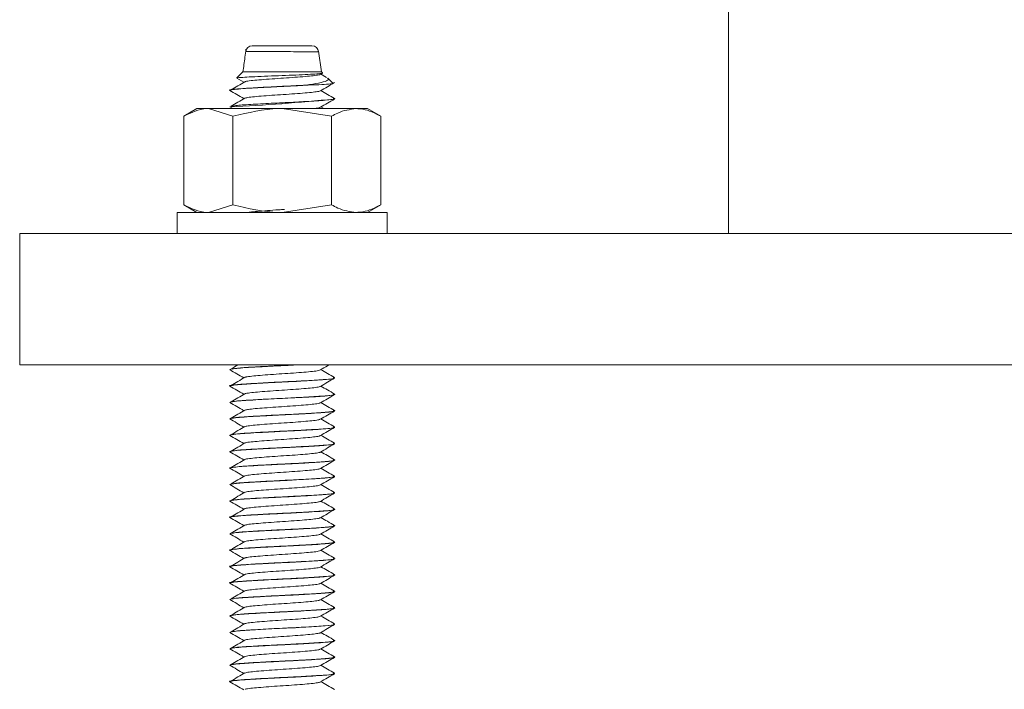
# Model space of a CAD drawing. Header units: millimetres. Extents: x 365 to 1993, y -46 to 1838.
# Tile 26 of 50: x 881 to 956, y 1104 to 1155. Entities that reach past the tile are written whole.
import ezdxf

# ---------------------------------------------------------------- set-up
doc = ezdxf.new("R2010")
doc.units = ezdxf.units.MM

msp = doc.modelspace()

# ---------------------------------------------------------------- linework, layer by layer
at = {"color": 7, "linetype": 'Continuous', "lineweight": 15}
for p, q in [((935.237, 1138.322), (935.237, 1838.322)), ((898.975, 1152.611), (903.5, 1152.611)), ((904.237, 1150.611), (903.997, 1152.191)), ((898.237, 1150.611), (897.781, 1150.155)), ((904.237, 1150.611), (898.237, 1150.611)), ((904.296, 1150.552), (904.237, 1150.611)), ((897.786, 1150.135), (898.312, 1149.829)), ((904.615, 1150.199), (904.146, 1150.471)), ((905.08, 1149.769), (904.7, 1150.148)), ((897.237, 1149.205), (897.237, 1149.195)), ((903.215, 1149.611), (903.041, 1149.611)), ((905.237, 1148.57), (905.237, 1148.581)), ((894.737, 1147.822), (893.732, 1147.241)), ((895.608, 1147.822), (894.737, 1147.822)), ((897.484, 1147.241), (895.608, 1147.822)), ((901.237, 1147.822), (895.608, 1147.822)), ((897.237, 1147.955), (897.237, 1147.945)), ((897.24, 1147.952), (897.464, 1147.822)), ((904.99, 1147.241), (901.237, 1147.822)), ((906.866, 1147.822), (901.237, 1147.822)), ((904.403, 1147.822), (904.182, 1147.95)), ((906.866, 1147.822), (907.737, 1147.822)), ((908.743, 1147.241), (907.737, 1147.822)), ((893.732, 1140.502), (893.732, 1147.241)), ((897.484, 1140.502), (897.484, 1147.241)), ((904.99, 1140.502), (904.99, 1147.241)), ((908.743, 1140.502), (908.743, 1147.241)), ((893.732, 1140.502), (894.737, 1139.922)), ((897.484, 1140.502), (895.608, 1139.922)), ((904.99, 1140.502), (901.237, 1139.922)), ((907.737, 1139.922), (908.743, 1140.502)), ((893.237, 1139.922), (893.237, 1138.322)), ((893.237, 1139.922), (899.361, 1139.922)), ((899.361, 1139.922), (909.237, 1139.922)), ((909.237, 1138.322), (909.237, 1139.922)), ((881.237, 1138.322), (881.237, 1128.322)), ((1031.237, 1138.322), (881.237, 1138.322)), ((1031.237, 1128.322), (881.237, 1128.322)), ((897.237, 1127.955), (897.237, 1127.945)), ((905.237, 1127.32), (905.237, 1127.331)), ((897.237, 1126.705), (897.237, 1126.695)), ((905.237, 1126.071), (905.237, 1126.081)), ((897.237, 1125.455), (897.237, 1125.445)), ((905.237, 1124.82), (905.237, 1124.831)), ((897.237, 1124.205), (897.237, 1124.195)), ((905.237, 1123.57), (905.237, 1123.581)), ((897.237, 1122.955), (897.237, 1122.945)), ((905.237, 1122.32), (905.237, 1122.331)), ((897.237, 1121.705), (897.237, 1121.695)), ((905.237, 1121.07), (905.237, 1121.081)), ((897.237, 1120.455), (897.237, 1120.445)), ((905.237, 1119.82), (905.237, 1119.831)), ((897.237, 1119.205), (897.237, 1119.195)), ((905.237, 1118.57), (905.237, 1118.581)), ((897.237, 1117.955), (897.237, 1117.945)), ((905.237, 1117.32), (905.237, 1117.331)), ((897.237, 1116.705), (897.237, 1116.695)), ((905.237, 1116.07), (905.237, 1116.081)), ((897.237, 1115.455), (897.237, 1115.445)), ((905.237, 1114.82), (905.237, 1114.831)), ((897.237, 1114.205), (897.237, 1114.195)), ((905.237, 1113.57), (905.237, 1113.581)), ((897.237, 1112.955), (897.237, 1112.945)), ((905.237, 1112.32), (905.237, 1112.331)), ((897.237, 1111.705), (897.237, 1111.695)), ((905.237, 1111.07), (905.237, 1111.081)), ((897.237, 1110.455), (897.237, 1110.445)), ((905.237, 1109.82), (905.237, 1109.831)), ((897.237, 1109.205), (897.237, 1109.195)), ((905.237, 1108.57), (905.237, 1108.581)), ((897.237, 1107.955), (897.237, 1107.945)), ((905.237, 1107.32), (905.237, 1107.331)), ((897.237, 1106.705), (897.237, 1106.695)), ((905.237, 1106.07), (905.237, 1106.081)), ((897.237, 1105.455), (897.237, 1105.445)), ((905.237, 1104.82), (905.237, 1104.831)), ((897.237, 1104.205), (897.237, 1104.195))]:
    msp.add_line(p, q, dxfattribs=at)
at = {"color": 7, "linetype": 'Continuous', "lineweight": 15, "flags": 128}
for points in [[(897.263, 1125.445), (897.306, 1125.481), (897.75, 1125.548), (898.455, 1125.605), (898.67, 1125.619), (898.782, 1125.626), (898.84, 1125.629), (898.869, 1125.631), (898.876, 1125.631), (898.878, 1125.632), (898.879, 1125.632), (898.88, 1125.632), (898.88, 1125.632), (898.88, 1125.632), (898.88, 1125.632), (898.88, 1125.632), (898.88, 1125.632), (898.881, 1125.632), (898.884, 1125.632), (899.001, 1125.639), (899.228, 1125.652), (900.561, 1125.725), (901.649, 1125.778), (902.744, 1125.835), (903.769, 1125.895), (904.484, 1125.945), (905.076, 1126.014), (905.237, 1126.068), (905.232, 1126.071)], [(897.273, 1119.195), (897.337, 1119.239), (897.762, 1119.299), (898.545, 1119.361), (898.751, 1119.374), (898.817, 1119.378), (898.829, 1119.378), (898.831, 1119.379), (898.831, 1119.379), (898.831, 1119.379), (898.831, 1119.379), (898.831, 1119.379), (898.831, 1119.379), (898.832, 1119.379), (898.833, 1119.379), (898.842, 1119.379), (898.931, 1119.385), (899.114, 1119.396), (900.546, 1119.474), (901.619, 1119.526), (901.986, 1119.545), (902.663, 1119.58), (903.755, 1119.644), (904.487, 1119.696), (905.082, 1119.765), (905.237, 1119.819), (905.233, 1119.82)], [(897.263, 1107.945), (897.244, 1107.957), (897.298, 1107.979), (897.453, 1108.011), (898.036, 1108.074), (898.767, 1108.125), (899.876, 1108.189), (901.01, 1108.247), (901.565, 1108.274), (901.854, 1108.288), (902.005, 1108.295), (902.081, 1108.299), (902.12, 1108.301), (902.139, 1108.302), (902.144, 1108.303), (902.147, 1108.303), (902.148, 1108.303), (902.149, 1108.303), (902.149, 1108.303), (902.149, 1108.303), (902.149, 1108.303), (902.149, 1108.303), (902.149, 1108.303), (902.15, 1108.303), (902.153, 1108.303), (902.16, 1108.303), (902.18, 1108.304), (902.252, 1108.308), (902.518, 1108.322), (903.275, 1108.365), (904.15, 1108.42), (904.482, 1108.445), (904.75, 1108.471), (905.182, 1108.538), (905.192, 1108.552)]]:
    msp.add_lwpolyline(points, dxfattribs=at)
at = {"color": 7, "linetype": 'Continuous', "lineweight": 15}
for centre, radius, start, end in [((898.947, 1152.111), 0.5, 89.98098, 173.26329), ((903.501, 1152.111), 0.5, 3.12505, 90.0008), ((889.646, 1299.695), 151.939, 272.86491, 275.86866)]:
    msp.add_arc(centre, radius, start, end, dxfattribs=at)
for points, knots in [([(898.467, 1152.349), (898.446, 1152.141), (898.385, 1151.559), (898.295, 1150.982), (898.237, 1150.611)], [0, 0, 0, 0, 0.357456, 1, 1, 1, 1]), ([(904.281, 1150.537), (904.294, 1150.533), (904.359, 1150.516), (904.138, 1150.484), (903.617, 1150.442), (902.786, 1150.401), (901.771, 1150.357), (900.664, 1150.318), (899.596, 1150.273), (898.676, 1150.233), (898.053, 1150.191), (897.754, 1150.16), (897.787, 1150.145), (897.791, 1150.143)], [0, 0, 0, 0, 0.024217, 0.125028, 0.228439, 0.331784, 0.438029, 0.54469, 0.652963, 0.76292, 0.873272, 0.986505, 1, 1, 1, 1]), ([(898.394, 1149.872), (898.218, 1149.768), (897.866, 1149.56), (897.512, 1149.353), (897.335, 1149.249)], [0, 0, 0, 0, 0.4999034, 1, 1, 1, 1]), ([(904.118, 1150.471), (904.139, 1150.458), (904.191, 1150.426), (903.968, 1150.371), (903.505, 1150.309), (902.825, 1150.252), (902.005, 1150.188), (901.112, 1150.13), (900.232, 1150.07), (899.44, 1150.007), (898.83, 1149.95), (898.48, 1149.903), (898.429, 1149.877), (898.418, 1149.872)], [0, 0, 0, 0, 0.067227, 0.168487, 0.269648, 0.369236, 0.471026, 0.570919, 0.671697, 0.773232, 0.872632, 0.974285, 1, 1, 1, 1]), ([(903.041, 1149.611), (903.39, 1149.663), (904.095, 1149.768), (904.646, 1149.931), (904.836, 1150.055), (904.705, 1150.121), (904.684, 1150.132)], [0, 0, 0, 0, 0.319861, 0.645883, 0.943326, 1, 1, 1, 1]), ([(904.142, 1149.177), (904.321, 1149.281), (904.68, 1149.49), (905.04, 1149.698), (905.22, 1149.802)], [0, 0, 0, 0, 0.499773, 1, 1, 1, 1]), ([(903.041, 1149.611), (902.798, 1149.598), (902.035, 1149.555), (900.583, 1149.488), (898.935, 1149.399), (897.71, 1149.312), (897.1, 1149.245), (897.264, 1149.208), (897.277, 1149.205)], [0, 0, 0, 0, 0.098127, 0.307368, 0.520129, 0.729239, 0.978358, 1, 1, 1, 1]), ([(897.268, 1149.195), (897.258, 1149.2), (897.212, 1149.223), (897.46, 1149.267), (897.998, 1149.325), (898.857, 1149.382), (899.908, 1149.442), (901.061, 1149.499), (902.19, 1149.554), (902.857, 1149.591), (903.215, 1149.611)], [0, 0, 0, 0, 0.033735, 0.170416, 0.316381, 0.441655, 0.598533, 0.737058, 0.858749, 1, 1, 1, 1]), ([(897.24, 1149.202), (897.418, 1149.098), (897.775, 1148.891), (898.133, 1148.683), (898.312, 1148.579)], [0, 0, 0, 0, 0.5000784, 1, 1, 1, 1]), ([(904.122, 1149.177), (904.122, 1149.173), (904.119, 1149.15), (903.855, 1149.103), (903.341, 1149.044), (902.613, 1148.985), (901.767, 1148.922), (900.869, 1148.865), (900.005, 1148.802), (899.258, 1148.742), (898.674, 1148.684), (898.487, 1148.642), (898.393, 1148.621)], [0, 0, 0, 0, 0.020383, 0.130296, 0.238727, 0.347127, 0.457046, 0.564502, 0.674133, 0.783202, 0.891013, 1, 1, 1, 1]), ([(905.083, 1149.732), (905.086, 1149.731), (905.127, 1149.716), (904.797, 1149.686), (904.15, 1149.647), (903.502, 1149.622), (903.215, 1149.611)], [0, 0, 0, 0, 0.026547, 0.37039, 0.720135, 1, 1, 1, 1]), ([(905.225, 1148.595), (905.045, 1148.7), (904.697, 1148.901), (904.35, 1149.103), (904.182, 1149.2)], [0, 0, 0, 0, 0.517535, 1, 1, 1, 1]), ([(898.394, 1148.622), (898.218, 1148.518), (897.866, 1148.31), (897.512, 1148.103), (897.335, 1147.999)], [0, 0, 0, 0, 0.499904, 1, 1, 1, 1]), ([(905.109, 1148.597), (905.159, 1148.584), (905.337, 1148.539), (904.618, 1148.457), (903.415, 1148.381), (902.027, 1148.305), (900.576, 1148.238), (898.968, 1148.149), (897.759, 1148.074), (897.544, 1148.022), (897.451, 1148)], [0, 0, 0, 0, 0.065203, 0.231008, 0.394637, 0.461355, 0.603622, 0.748281, 0.890459, 1, 1, 1, 1]), ([(904.142, 1147.927), (904.321, 1148.031), (904.68, 1148.24), (905.04, 1148.448), (905.22, 1148.552)], [0, 0, 0, 0, 0.499773, 1, 1, 1, 1]), ([(895.608, 1147.822), (895.564, 1147.821), (894.93, 1147.813), (894.309, 1147.517), (893.732, 1147.241)], [0, 0, 0, 0, 0.070224, 1, 1, 1, 1]), ([(901.237, 1147.822), (901.148, 1147.821), (899.881, 1147.813), (898.639, 1147.517), (897.484, 1147.241)], [0, 0, 0, 0, 0.0702077, 1, 1, 1, 1]), ([(904.11, 1147.927), (904.1, 1147.918), (904.067, 1147.889), (903.861, 1147.852), (903.61, 1147.827), (903.559, 1147.822)], [0, 0, 0, 0, 0.269685, 0.854033, 1, 1, 1, 1]), ([(904.99, 1147.241), (905.148, 1147.329), (905.759, 1147.669), (906.395, 1147.757), (906.866, 1147.822)], [0, 0, 0, 0, 0.2575502, 1, 1, 1, 1]), ([(906.866, 1147.822), (907.037, 1147.813), (907.672, 1147.781), (908.29, 1147.469), (908.743, 1147.241)], [0, 0, 0, 0, 0.268636, 1, 1, 1, 1]), ([(895.608, 1139.922), (895.564, 1139.923), (894.93, 1139.931), (894.309, 1140.227), (893.732, 1140.502)], [0, 0, 0, 0, 0.070224, 1, 1, 1, 1]), ([(901.237, 1139.922), (901.148, 1139.923), (899.881, 1139.931), (898.639, 1140.227), (897.484, 1140.502)], [0, 0, 0, 0, 0.0702077, 1, 1, 1, 1]), ([(901.404, 1140.149), (901.258, 1140.14), (900.817, 1140.11), (900.084, 1140.059), (899.335, 1139.997), (898.845, 1139.954), (898.703, 1139.928), (898.672, 1139.922)], [0, 0, 0, 0, 0.130928, 0.3972522, 0.6634455, 0.9253682, 1, 1, 1, 1]), ([(904.99, 1140.502), (905.148, 1140.415), (905.759, 1140.075), (906.395, 1139.987), (906.866, 1139.922)], [0, 0, 0, 0, 0.2575502, 1, 1, 1, 1]), ([(906.866, 1139.922), (907.037, 1139.931), (907.672, 1139.963), (908.29, 1140.274), (908.743, 1140.502)], [0, 0, 0, 0, 0.2686358, 1, 1, 1, 1]), ([(897.282, 1127.945), (897.273, 1127.955), (897.246, 1127.984), (897.579, 1128.033), (898.217, 1128.092), (899.124, 1128.147), (900.233, 1128.21), (901.405, 1128.265), (902.143, 1128.303), (902.509, 1128.322)], [0, 0, 0, 0, 0.0778275, 0.2387513, 0.3793031, 0.5409829, 0.6998015, 0.8507932, 1, 1, 1, 1]), ([(897.885, 1128.322), (897.878, 1128.318), (897.696, 1128.21), (897.512, 1128.103), (897.335, 1127.999)], [0, 0, 0, 0, 0.035784, 1, 1, 1, 1]), ([(902.322, 1128.322), (902.315, 1128.322), (901.782, 1128.292), (900.567, 1128.238), (898.97, 1128.149), (897.758, 1128.074), (897.544, 1128.022), (897.451, 1128)], [0, 0, 0, 0, 0.003595, 0.266765, 0.534361, 0.797367, 1, 1, 1, 1]), ([(904.142, 1127.927), (904.321, 1128.031), (904.548, 1128.163), (904.775, 1128.295), (904.822, 1128.322)], [0, 0, 0, 0, 0.7916002, 1, 1, 1, 1]), ([(905.109, 1127.347), (905.159, 1127.334), (905.337, 1127.289), (904.618, 1127.207), (903.416, 1127.131), (902.026, 1127.055), (900.585, 1126.988), (898.934, 1126.899), (897.71, 1126.812), (897.1, 1126.745), (897.264, 1126.708), (897.277, 1126.705)], [0, 0, 0, 0, 0.060679, 0.214981, 0.367257, 0.429346, 0.561742, 0.696365, 0.828678, 0.986306, 1, 1, 1, 1]), ([(897.257, 1126.695), (897.251, 1126.698), (897.206, 1126.719), (897.419, 1126.76), (897.923, 1126.82), (898.776, 1126.876), (899.807, 1126.937), (900.931, 1126.994), (902.111, 1127.049), (903.218, 1127.11), (904.161, 1127.168), (904.817, 1127.223), (905.174, 1127.27), (905.185, 1127.296), (905.187, 1127.302)], [0, 0, 0, 0, 0.014653, 0.105231, 0.206425, 0.294738, 0.404136, 0.492267, 0.574938, 0.693069, 0.778065, 0.868062, 0.970278, 1, 1, 1, 1]), ([(897.24, 1127.952), (897.418, 1127.848), (897.775, 1127.641), (898.133, 1127.433), (898.312, 1127.329)], [0, 0, 0, 0, 0.500079, 1, 1, 1, 1]), ([(898.394, 1127.372), (898.218, 1127.268), (897.866, 1127.06), (897.512, 1126.853), (897.335, 1126.749)], [0, 0, 0, 0, 0.499903, 1, 1, 1, 1]), ([(904.124, 1127.928), (904.086, 1127.911), (904.002, 1127.874), (903.564, 1127.816), (902.913, 1127.759), (902.104, 1127.696), (901.216, 1127.636), (900.33, 1127.577), (899.525, 1127.514), (898.89, 1127.457), (898.508, 1127.407), (898.442, 1127.38), (898.424, 1127.372)], [0, 0, 0, 0, 0.089379, 0.198861, 0.30621, 0.416027, 0.524249, 0.632624, 0.742398, 0.849725, 0.959278, 1, 1, 1, 1]), ([(904.142, 1126.677), (904.321, 1126.781), (904.68, 1126.99), (905.04, 1127.198), (905.22, 1127.302)], [0, 0, 0, 0, 0.4997731, 1, 1, 1, 1]), ([(905.225, 1127.345), (905.045, 1127.45), (904.697, 1127.651), (904.35, 1127.853), (904.182, 1127.95)], [0, 0, 0, 0, 0.517536, 1, 1, 1, 1]), ([(897.24, 1126.702), (897.418, 1126.598), (897.775, 1126.391), (898.133, 1126.183), (898.312, 1126.079)], [0, 0, 0, 0, 0.500079, 1, 1, 1, 1]), ([(904.133, 1126.677), (904.133, 1126.675), (904.138, 1126.654), (903.898, 1126.61), (903.414, 1126.55), (902.703, 1126.492), (901.869, 1126.429), (900.971, 1126.371), (900.102, 1126.31), (899.329, 1126.248), (898.755, 1126.191), (898.443, 1126.146), (898.408, 1126.124), (898.405, 1126.122)], [0, 0, 0, 0, 0.007624, 0.117554, 0.226585, 0.334762, 0.444949, 0.55272, 0.662262, 0.771842, 0.879594, 0.989769, 1, 1, 1, 1]), ([(905.225, 1126.095), (905.045, 1126.2), (904.697, 1126.401), (904.35, 1126.603), (904.182, 1126.7)], [0, 0, 0, 0, 0.517536, 1, 1, 1, 1]), ([(898.394, 1126.122), (898.218, 1126.018), (897.866, 1125.81), (897.512, 1125.603), (897.335, 1125.499)], [0, 0, 0, 0, 0.499903, 1, 1, 1, 1]), ([(905.109, 1126.097), (905.159, 1126.084), (905.337, 1126.039), (904.618, 1125.957), (903.415, 1125.881), (902.027, 1125.805), (900.576, 1125.738), (898.968, 1125.649), (897.759, 1125.574), (897.544, 1125.522), (897.451, 1125.5)], [0, 0, 0, 0, 0.065203, 0.231008, 0.394637, 0.461355, 0.603622, 0.748281, 0.890459, 1, 1, 1, 1]), ([(904.142, 1125.427), (904.321, 1125.531), (904.68, 1125.74), (905.04, 1125.948), (905.22, 1126.052)], [0, 0, 0, 0, 0.499773, 1, 1, 1, 1]), ([(897.24, 1125.452), (897.418, 1125.348), (897.775, 1125.141), (898.133, 1124.933), (898.312, 1124.829)], [0, 0, 0, 0, 0.500079, 1, 1, 1, 1]), ([(904.113, 1125.427), (904.108, 1125.42), (904.092, 1125.393), (903.79, 1125.343), (903.238, 1125.285), (902.487, 1125.225), (901.627, 1125.162), (900.729, 1125.105), (899.878, 1125.042), (899.157, 1124.983), (898.628, 1124.927), (898.477, 1124.889), (898.408, 1124.871)], [0, 0, 0, 0, 0.037808, 0.147708, 0.255488, 0.364341, 0.47392, 0.581237, 0.691003, 0.799414, 0.907604, 1, 1, 1, 1]), ([(905.225, 1124.845), (905.045, 1124.95), (904.697, 1125.151), (904.35, 1125.353), (904.182, 1125.45)], [0, 0, 0, 0, 0.5175358, 1, 1, 1, 1]), ([(897.282, 1124.195), (897.271, 1124.203), (897.232, 1124.229), (897.519, 1124.275), (898.102, 1124.334), (898.983, 1124.389), (900.061, 1124.45), (901.16, 1124.504), (902.335, 1124.561), (903.448, 1124.624), (904.201, 1124.672), (904.552, 1124.701), (904.7, 1124.715), (904.988, 1124.746), (905.229, 1124.777), (905.209, 1124.801), (905.207, 1124.802)], [0, 0, 0, 0, 0.0391988, 0.1301161, 0.2256753, 0.3227318, 0.4171263, 0.5167841, 0.5927012, 0.7069459, 0.8100442, 0.8406346, 0.8548902, 0.8789758, 0.9923826, 1, 1, 1, 1]), ([(898.394, 1124.872), (898.218, 1124.768), (897.866, 1124.56), (897.512, 1124.353), (897.335, 1124.249)], [0, 0, 0, 0, 0.499903, 1, 1, 1, 1]), ([(905.109, 1124.847), (905.159, 1124.834), (905.337, 1124.789), (904.618, 1124.707), (903.415, 1124.631), (902.027, 1124.555), (900.576, 1124.488), (898.968, 1124.399), (897.759, 1124.324), (897.544, 1124.272), (897.451, 1124.25)], [0, 0, 0, 0, 0.065203, 0.231008, 0.394637, 0.461355, 0.603622, 0.748281, 0.890459, 1, 1, 1, 1]), ([(904.142, 1124.177), (904.321, 1124.281), (904.68, 1124.49), (905.04, 1124.698), (905.22, 1124.802)], [0, 0, 0, 0, 0.499773, 1, 1, 1, 1]), ([(897.239, 1122.945), (897.243, 1122.952), (897.25, 1122.966), (897.375, 1123.004), (897.758, 1123.055), (898.569, 1123.114), (899.588, 1123.174), (900.724, 1123.234), (901.95, 1123.291), (903.055, 1123.351), (904.044, 1123.41), (904.784, 1123.468), (905.193, 1123.525), (905.213, 1123.558), (905.22, 1123.57)], [0, 0, 0, 0, 0.0333516, 0.0689439, 0.1805342, 0.2703593, 0.3636531, 0.4675337, 0.5471188, 0.6547289, 0.7404758, 0.8348099, 0.9400066, 1, 1, 1, 1]), ([(897.24, 1124.202), (897.418, 1124.098), (897.775, 1123.891), (898.133, 1123.683), (898.312, 1123.579)], [0, 0, 0, 0, 0.500079, 1, 1, 1, 1]), ([(898.394, 1123.622), (898.218, 1123.518), (897.866, 1123.31), (897.512, 1123.103), (897.335, 1122.999)], [0, 0, 0, 0, 0.499903, 1, 1, 1, 1]), ([(905.109, 1123.597), (905.159, 1123.584), (905.337, 1123.539), (904.618, 1123.457), (903.415, 1123.381), (902.027, 1123.305), (900.576, 1123.238), (898.968, 1123.149), (897.759, 1123.074), (897.544, 1123.022), (897.451, 1123)], [0, 0, 0, 0, 0.065203, 0.231008, 0.394637, 0.461355, 0.603622, 0.748281, 0.890459, 1, 1, 1, 1]), ([(904.112, 1124.177), (904.092, 1124.165), (904.041, 1124.132), (903.662, 1124.077), (903.049, 1124.02), (902.262, 1123.957), (901.383, 1123.897), (900.49, 1123.839), (899.665, 1123.775), (898.993, 1123.718), (898.555, 1123.665), (898.459, 1123.633), (898.424, 1123.622)], [0, 0, 0, 0, 0.068334, 0.178125, 0.285455, 0.395016, 0.503925, 0.611676, 0.72159, 0.829166, 0.938297, 1, 1, 1, 1]), ([(904.142, 1122.927), (904.321, 1123.031), (904.68, 1123.24), (905.04, 1123.448), (905.22, 1123.552)], [0, 0, 0, 0, 0.499773, 1, 1, 1, 1]), ([(905.225, 1123.595), (905.045, 1123.7), (904.697, 1123.901), (904.35, 1124.103), (904.182, 1124.2)], [0, 0, 0, 0, 0.5175357, 1, 1, 1, 1]), ([(897.24, 1122.952), (897.418, 1122.848), (897.775, 1122.641), (898.133, 1122.433), (898.312, 1122.329)], [0, 0, 0, 0, 0.5000785, 1, 1, 1, 1]), ([(904.133, 1122.928), (904.085, 1122.91), (903.984, 1122.871), (903.516, 1122.811), (902.849, 1122.754), (902.031, 1122.69), (901.139, 1122.632), (900.257, 1122.572), (899.462, 1122.509), (898.845, 1122.452), (898.487, 1122.404), (898.432, 1122.378), (898.42, 1122.372)], [0, 0, 0, 0, 0.099107, 0.208378, 0.315825, 0.425693, 0.53361, 0.642292, 0.751937, 0.85923, 0.968918, 1, 1, 1, 1]), ([(905.225, 1122.345), (905.045, 1122.45), (904.697, 1122.651), (904.35, 1122.853), (904.182, 1122.95)], [0, 0, 0, 0, 0.5175358, 1, 1, 1, 1]), ([(897.243, 1121.695), (897.241, 1121.697), (897.229, 1121.705), (897.266, 1121.72), (897.36, 1121.748), (897.632, 1121.789), (898.112, 1121.833), (898.639, 1121.867), (899.263, 1121.906), (900.186, 1121.957), (901.414, 1122.016), (902.598, 1122.075), (903.644, 1122.136), (904.517, 1122.193), (905.035, 1122.251), (905.258, 1122.295), (905.219, 1122.316), (905.211, 1122.32)], [0, 0, 0, 0, 0.006435, 0.04195, 0.07428, 0.137813, 0.238301, 0.277457, 0.311738, 0.425395, 0.513039, 0.604007, 0.709838, 0.79236, 0.895972, 0.978987, 1, 1, 1, 1]), ([(898.394, 1122.372), (898.218, 1122.268), (897.866, 1122.06), (897.512, 1121.853), (897.335, 1121.749)], [0, 0, 0, 0, 0.499903, 1, 1, 1, 1]), ([(905.109, 1122.347), (905.159, 1122.334), (905.337, 1122.289), (904.618, 1122.207), (903.415, 1122.131), (902.027, 1122.055), (900.576, 1121.988), (898.968, 1121.899), (897.759, 1121.824), (897.544, 1121.772), (897.451, 1121.75)], [0, 0, 0, 0, 0.065203, 0.231008, 0.394637, 0.461355, 0.603622, 0.748281, 0.890459, 1, 1, 1, 1]), ([(904.142, 1121.677), (904.321, 1121.781), (904.68, 1121.99), (905.04, 1122.198), (905.22, 1122.302)], [0, 0, 0, 0, 0.499773, 1, 1, 1, 1]), ([(897.24, 1121.702), (897.418, 1121.598), (897.775, 1121.391), (898.133, 1121.183), (898.312, 1121.079)], [0, 0, 0, 0, 0.5000785, 1, 1, 1, 1]), ([(904.124, 1121.677), (904.124, 1121.674), (904.124, 1121.651), (903.867, 1121.605), (903.36, 1121.546), (902.636, 1121.487), (901.793, 1121.423), (900.894, 1121.366), (900.031, 1121.304), (899.269, 1121.243), (898.717, 1121.186), (898.424, 1121.142), (898.396, 1121.122), (898.395, 1121.122)], [0, 0, 0, 0, 0.017133, 0.127187, 0.235917, 0.344383, 0.454507, 0.562165, 0.671915, 0.781258, 0.889179, 0.99938, 1, 1, 1, 1]), ([(905.225, 1121.095), (905.045, 1121.2), (904.697, 1121.401), (904.35, 1121.603), (904.182, 1121.7)], [0, 0, 0, 0, 0.5175357, 1, 1, 1, 1]), ([(905.109, 1121.097), (905.159, 1121.084), (905.337, 1121.039), (904.618, 1120.957), (903.416, 1120.881), (902.026, 1120.805), (900.585, 1120.738), (898.934, 1120.649), (897.71, 1120.562), (897.1, 1120.495), (897.264, 1120.458), (897.277, 1120.455)], [0, 0, 0, 0, 0.060679, 0.214981, 0.367257, 0.429346, 0.561742, 0.696365, 0.828678, 0.986306, 1, 1, 1, 1]), ([(897.256, 1120.445), (897.25, 1120.448), (897.208, 1120.47), (897.425, 1120.511), (897.936, 1120.571), (898.55, 1120.611), (899.156, 1120.649), (899.845, 1120.688), (900.845, 1120.739), (902.079, 1120.798), (903.211, 1120.86), (904.16, 1120.918), (904.844, 1120.976), (905.198, 1121.023), (905.196, 1121.048), (905.196, 1121.052)], [0, 0, 0, 0, 0.015391, 0.111821, 0.203839, 0.295017, 0.326797, 0.388248, 0.485844, 0.576904, 0.689573, 0.778437, 0.870176, 0.981158, 1, 1, 1, 1]), ([(898.394, 1121.122), (898.218, 1121.018), (897.866, 1120.81), (897.512, 1120.603), (897.335, 1120.499)], [0, 0, 0, 0, 0.499903, 1, 1, 1, 1]), ([(904.142, 1120.427), (904.321, 1120.531), (904.68, 1120.74), (905.04, 1120.948), (905.22, 1121.052)], [0, 0, 0, 0, 0.499773, 1, 1, 1, 1]), ([(897.24, 1120.452), (897.418, 1120.348), (897.775, 1120.141), (898.133, 1119.933), (898.312, 1119.829)], [0, 0, 0, 0, 0.500079, 1, 1, 1, 1]), ([(898.394, 1119.872), (898.218, 1119.768), (897.866, 1119.56), (897.512, 1119.353), (897.335, 1119.249)], [0, 0, 0, 0, 0.499903, 1, 1, 1, 1]), ([(905.109, 1119.847), (905.159, 1119.834), (905.337, 1119.789), (904.618, 1119.707), (903.415, 1119.631), (902.027, 1119.555), (900.576, 1119.488), (898.968, 1119.399), (897.759, 1119.324), (897.544, 1119.272), (897.451, 1119.25)], [0, 0, 0, 0, 0.065203, 0.231008, 0.394637, 0.461355, 0.603622, 0.748281, 0.890459, 1, 1, 1, 1]), ([(904.11, 1120.427), (904.102, 1120.418), (904.076, 1120.39), (903.752, 1120.338), (903.18, 1120.281), (902.417, 1120.219), (901.55, 1120.157), (900.653, 1120.1), (899.81, 1120.037), (899.103, 1119.978), (898.604, 1119.923), (898.472, 1119.887), (898.415, 1119.871)], [0, 0, 0, 0, 0.047397, 0.157304, 0.264887, 0.374004, 0.483416, 0.590809, 0.700665, 0.808759, 0.917283, 1, 1, 1, 1]), ([(904.142, 1119.177), (904.321, 1119.281), (904.68, 1119.49), (905.04, 1119.698), (905.22, 1119.802)], [0, 0, 0, 0, 0.499773, 1, 1, 1, 1]), ([(905.225, 1119.845), (905.045, 1119.95), (904.697, 1120.151), (904.35, 1120.353), (904.182, 1120.45)], [0, 0, 0, 0, 0.517536, 1, 1, 1, 1]), ([(897.24, 1119.202), (897.418, 1119.098), (897.775, 1118.891), (898.133, 1118.683), (898.312, 1118.579)], [0, 0, 0, 0, 0.500079, 1, 1, 1, 1]), ([(904.117, 1119.177), (904.089, 1119.163), (904.023, 1119.129), (903.618, 1119.072), (902.987, 1119.015), (902.19, 1118.952), (901.306, 1118.892), (900.416, 1118.833), (899.6, 1118.77), (898.944, 1118.713), (898.533, 1118.662), (898.452, 1118.632), (898.425, 1118.622)], [0, 0, 0, 0, 0.078012, 0.187681, 0.294989, 0.404686, 0.513302, 0.621315, 0.731189, 0.838615, 0.947965, 1, 1, 1, 1]), ([(905.225, 1118.595), (905.045, 1118.7), (904.697, 1118.901), (904.35, 1119.103), (904.182, 1119.2)], [0, 0, 0, 0, 0.517536, 1, 1, 1, 1]), ([(897.251, 1117.945), (897.25, 1117.952), (897.247, 1117.977), (897.501, 1118.024), (898.102, 1118.084), (898.975, 1118.139), (899.857, 1118.188), (900.598, 1118.227), (901.368, 1118.264), (902.355, 1118.312), (903.434, 1118.373), (904.115, 1118.416), (904.565, 1118.451), (904.959, 1118.491), (905.237, 1118.534), (905.211, 1118.563), (905.204, 1118.57)], [0, 0, 0, 0, 0.033247, 0.1277323, 0.2172691, 0.3122589, 0.4056546, 0.4474105, 0.494219, 0.5902809, 0.6819391, 0.7743497, 0.8033575, 0.8564615, 0.9620126, 1, 1, 1, 1]), ([(898.394, 1118.622), (898.218, 1118.518), (897.866, 1118.31), (897.512, 1118.103), (897.335, 1117.999)], [0, 0, 0, 0, 0.499903, 1, 1, 1, 1]), ([(905.109, 1118.597), (905.159, 1118.584), (905.337, 1118.539), (904.618, 1118.457), (903.415, 1118.381), (902.027, 1118.305), (900.576, 1118.238), (898.968, 1118.149), (897.759, 1118.074), (897.544, 1118.022), (897.451, 1118)], [0, 0, 0, 0, 0.065203, 0.231008, 0.394637, 0.461355, 0.603622, 0.748281, 0.890459, 1, 1, 1, 1]), ([(904.142, 1117.927), (904.321, 1118.031), (904.68, 1118.24), (905.04, 1118.448), (905.22, 1118.552)], [0, 0, 0, 0, 0.499773, 1, 1, 1, 1]), ([(897.24, 1117.952), (897.418, 1117.848), (897.775, 1117.641), (898.133, 1117.433), (898.312, 1117.329)], [0, 0, 0, 0, 0.5000784, 1, 1, 1, 1]), ([(904.141, 1117.928), (904.083, 1117.908), (903.964, 1117.867), (903.467, 1117.806), (902.783, 1117.748), (901.956, 1117.685), (901.062, 1117.627), (900.185, 1117.566), (899.4, 1117.504), (898.803, 1117.447), (898.466, 1117.4), (898.422, 1117.376), (898.414, 1117.372)], [0, 0, 0, 0, 0.107917, 0.217045, 0.324734, 0.434716, 0.542469, 0.651513, 0.761093, 0.868503, 0.978385, 1, 1, 1, 1]), ([(905.225, 1117.345), (905.045, 1117.45), (904.697, 1117.651), (904.35, 1117.853), (904.182, 1117.95)], [0, 0, 0, 0, 0.517536, 1, 1, 1, 1]), ([(905.109, 1117.347), (905.159, 1117.334), (905.337, 1117.289), (904.618, 1117.207), (903.416, 1117.131), (902.026, 1117.055), (900.585, 1116.988), (898.934, 1116.899), (897.71, 1116.812), (897.1, 1116.745), (897.264, 1116.708), (897.277, 1116.705)], [0, 0, 0, 0, 0.060679, 0.214981, 0.367257, 0.429346, 0.561742, 0.696365, 0.828678, 0.986306, 1, 1, 1, 1]), ([(897.24, 1116.695), (897.27, 1116.714), (897.332, 1116.751), (897.838, 1116.811), (898.608, 1116.867), (899.594, 1116.924), (900.729, 1116.985), (901.907, 1117.039), (903.038, 1117.1), (903.931, 1117.153), (904.664, 1117.207), (905.121, 1117.258), (905.161, 1117.291), (905.173, 1117.302)], [0, 0, 0, 0, 0.0933882, 0.1897171, 0.2830025, 0.380049, 0.4724341, 0.5703708, 0.6667224, 0.7620998, 0.8340272, 0.9465361, 1, 1, 1, 1]), ([(898.394, 1117.372), (898.218, 1117.268), (897.866, 1117.06), (897.512, 1116.853), (897.335, 1116.749)], [0, 0, 0, 0, 0.499903, 1, 1, 1, 1]), ([(904.142, 1116.677), (904.321, 1116.781), (904.68, 1116.99), (905.04, 1117.198), (905.22, 1117.302)], [0, 0, 0, 0, 0.499773, 1, 1, 1, 1]), ([(897.24, 1116.702), (897.418, 1116.598), (897.775, 1116.391), (898.133, 1116.183), (898.312, 1116.079)], [0, 0, 0, 0, 0.500079, 1, 1, 1, 1]), ([(897.273, 1115.445), (897.271, 1115.457), (897.266, 1115.49), (897.601, 1115.535), (898.02, 1115.573), (898.464, 1115.607), (899.194, 1115.651), (900.28, 1115.712), (901.451, 1115.768), (902.591, 1115.825), (903.634, 1115.886), (904.48, 1115.94), (905.031, 1116), (905.257, 1116.044), (905.222, 1116.066), (905.216, 1116.07)], [0, 0, 0, 0, 0.056084, 0.166611, 0.204288, 0.239606, 0.33158, 0.425047, 0.515961, 0.609644, 0.699411, 0.795169, 0.887699, 0.980405, 1, 1, 1, 1]), ([(898.394, 1116.122), (898.218, 1116.018), (897.866, 1115.81), (897.512, 1115.603), (897.335, 1115.499)], [0, 0, 0, 0, 0.499903, 1, 1, 1, 1]), ([(905.109, 1116.097), (905.159, 1116.084), (905.337, 1116.039), (904.618, 1115.957), (903.415, 1115.881), (902.027, 1115.805), (900.576, 1115.738), (898.968, 1115.649), (897.759, 1115.574), (897.544, 1115.522), (897.451, 1115.5)], [0, 0, 0, 0, 0.065203, 0.231008, 0.394637, 0.461355, 0.603622, 0.748281, 0.890459, 1, 1, 1, 1]), ([(904.118, 1116.677), (904.116, 1116.672), (904.109, 1116.648), (903.833, 1116.6), (903.305, 1116.541), (902.568, 1116.481), (901.717, 1116.418), (900.818, 1116.361), (899.959, 1116.299), (899.221, 1116.238), (898.656, 1116.181), (898.482, 1116.141), (898.397, 1116.121)], [0, 0, 0, 0, 0.026603, 0.136436, 0.24453, 0.353021, 0.46275, 0.570047, 0.679653, 0.788418, 0.896258, 1, 1, 1, 1]), ([(904.142, 1115.427), (904.321, 1115.531), (904.68, 1115.74), (905.04, 1115.948), (905.22, 1116.052)], [0, 0, 0, 0, 0.499773, 1, 1, 1, 1]), ([(905.225, 1116.095), (905.045, 1116.2), (904.697, 1116.401), (904.35, 1116.603), (904.182, 1116.7)], [0, 0, 0, 0, 0.517536, 1, 1, 1, 1]), ([(897.24, 1115.452), (897.418, 1115.348), (897.775, 1115.141), (898.133, 1114.933), (898.312, 1114.829)], [0, 0, 0, 0, 0.500079, 1, 1, 1, 1]), ([(904.11, 1115.427), (904.097, 1115.417), (904.06, 1115.386), (903.712, 1115.333), (903.121, 1115.276), (902.346, 1115.214), (901.474, 1115.152), (900.578, 1115.095), (899.743, 1115.031), (899.052, 1114.974), (898.581, 1114.92), (898.467, 1114.885), (898.421, 1114.872)], [0, 0, 0, 0, 0.057023, 0.166897, 0.274338, 0.383677, 0.492877, 0.600408, 0.71031, 0.818131, 0.926956, 1, 1, 1, 1]), ([(905.225, 1114.845), (905.045, 1114.95), (904.697, 1115.151), (904.35, 1115.353), (904.182, 1115.45)], [0, 0, 0, 0, 0.517536, 1, 1, 1, 1]), ([(905.109, 1114.847), (905.159, 1114.834), (905.337, 1114.789), (904.618, 1114.707), (903.416, 1114.631), (902.026, 1114.555), (900.585, 1114.488), (898.934, 1114.399), (897.71, 1114.312), (897.1, 1114.245), (897.264, 1114.208), (897.277, 1114.205)], [0, 0, 0, 0, 0.060679, 0.214981, 0.367257, 0.429346, 0.561742, 0.696365, 0.828678, 0.986306, 1, 1, 1, 1]), ([(897.26, 1114.195), (897.253, 1114.199), (897.21, 1114.222), (897.449, 1114.266), (897.988, 1114.325), (898.817, 1114.379), (899.816, 1114.437), (900.97, 1114.496), (902.166, 1114.552), (903.26, 1114.613), (904.19, 1114.67), (904.85, 1114.725), (905.165, 1114.777), (905.245, 1114.807), (905.235, 1114.819), (905.235, 1114.82)], [0, 0, 0, 0, 0.017973, 0.111808, 0.21116, 0.289548, 0.387932, 0.480799, 0.567876, 0.671881, 0.757254, 0.850391, 0.940445, 0.994919, 1, 1, 1, 1]), ([(898.394, 1114.872), (898.218, 1114.768), (897.866, 1114.56), (897.512, 1114.353), (897.335, 1114.249)], [0, 0, 0, 0, 0.499903, 1, 1, 1, 1]), ([(904.142, 1114.177), (904.321, 1114.281), (904.68, 1114.49), (905.04, 1114.698), (905.22, 1114.802)], [0, 0, 0, 0, 0.499773, 1, 1, 1, 1]), ([(897.24, 1114.202), (897.418, 1114.098), (897.775, 1113.891), (898.133, 1113.683), (898.312, 1113.579)], [0, 0, 0, 0, 0.500079, 1, 1, 1, 1]), ([(904.123, 1114.178), (904.087, 1114.161), (904.006, 1114.125), (903.572, 1114.066), (902.924, 1114.01), (902.117, 1113.946), (901.229, 1113.887), (900.343, 1113.828), (899.536, 1113.765), (898.898, 1113.708), (898.512, 1113.658), (898.443, 1113.63), (898.424, 1113.622)], [0, 0, 0, 0, 0.087705, 0.197222, 0.304557, 0.414361, 0.522641, 0.630956, 0.740749, 0.848084, 0.957616, 1, 1, 1, 1]), ([(905.225, 1113.595), (905.045, 1113.7), (904.697, 1113.901), (904.35, 1114.103), (904.182, 1114.2)], [0, 0, 0, 0, 0.5175358, 1, 1, 1, 1]), ([(905.109, 1113.597), (905.159, 1113.584), (905.337, 1113.539), (904.618, 1113.457), (903.416, 1113.381), (902.026, 1113.305), (900.585, 1113.238), (898.934, 1113.149), (897.71, 1113.062), (897.1, 1112.995), (897.264, 1112.958), (897.277, 1112.955)], [0, 0, 0, 0, 0.060679, 0.214981, 0.367257, 0.429346, 0.561742, 0.696365, 0.828678, 0.986306, 1, 1, 1, 1]), ([(897.283, 1112.945), (897.283, 1112.96), (897.285, 1112.993), (897.715, 1113.049), (898.433, 1113.106), (899.431, 1113.165), (900.553, 1113.226), (901.723, 1113.28), (902.785, 1113.335), (903.803, 1113.396), (904.61, 1113.45), (905.102, 1113.513), (905.278, 1113.551), (905.237, 1113.57), (905.237, 1113.57)], [0, 0, 0, 0, 0.07039, 0.166373, 0.254923, 0.350825, 0.454807, 0.531716, 0.628775, 0.713059, 0.812933, 0.906881, 0.999732, 1, 1, 1, 1]), ([(898.394, 1113.622), (898.218, 1113.518), (897.866, 1113.31), (897.512, 1113.103), (897.335, 1112.999)], [0, 0, 0, 0, 0.499903, 1, 1, 1, 1]), ([(904.142, 1112.927), (904.321, 1113.031), (904.68, 1113.24), (905.04, 1113.448), (905.22, 1113.552)], [0, 0, 0, 0, 0.499773, 1, 1, 1, 1]), ([(905.109, 1112.347), (905.159, 1112.334), (905.337, 1112.289), (904.618, 1112.207), (903.416, 1112.131), (902.026, 1112.055), (900.585, 1111.988), (898.934, 1111.899), (897.71, 1111.812), (897.1, 1111.745), (897.264, 1111.708), (897.277, 1111.705)], [0, 0, 0, 0, 0.060679, 0.214981, 0.367257, 0.429346, 0.561742, 0.696365, 0.828678, 0.986306, 1, 1, 1, 1]), ([(897.24, 1112.952), (897.418, 1112.848), (897.775, 1112.641), (898.133, 1112.433), (898.312, 1112.329)], [0, 0, 0, 0, 0.500079, 1, 1, 1, 1]), ([(897.259, 1111.695), (897.255, 1111.702), (897.237, 1111.728), (897.506, 1111.775), (898.097, 1111.833), (898.991, 1111.889), (900.038, 1111.949), (901.247, 1112.008), (902.47, 1112.068), (903.523, 1112.128), (904.362, 1112.183), (904.933, 1112.236), (905.237, 1112.286), (905.21, 1112.313), (905.202, 1112.32)], [0, 0, 0, 0, 0.03116, 0.127962, 0.222282, 0.303373, 0.415875, 0.493718, 0.593418, 0.706591, 0.770915, 0.865945, 0.96223, 1, 1, 1, 1]), ([(898.394, 1112.372), (898.218, 1112.268), (897.866, 1112.06), (897.512, 1111.853), (897.335, 1111.749)], [0, 0, 0, 0, 0.499903, 1, 1, 1, 1]), ([(904.135, 1112.927), (904.135, 1112.926), (904.141, 1112.905), (903.903, 1112.861), (903.423, 1112.801), (902.715, 1112.743), (901.882, 1112.679), (900.985, 1112.622), (900.114, 1112.561), (899.339, 1112.499), (898.762, 1112.442), (898.446, 1112.397), (898.41, 1112.374), (898.407, 1112.372)], [0, 0, 0, 0, 0.005985, 0.115891, 0.224978, 0.333104, 0.443292, 0.551087, 0.6606, 0.770214, 0.877941, 0.988112, 1, 1, 1, 1]), ([(904.142, 1111.677), (904.321, 1111.781), (904.68, 1111.99), (905.04, 1112.198), (905.22, 1112.302)], [0, 0, 0, 0, 0.499773, 1, 1, 1, 1]), ([(905.225, 1112.345), (905.045, 1112.45), (904.697, 1112.651), (904.35, 1112.853), (904.182, 1112.95)], [0, 0, 0, 0, 0.517536, 1, 1, 1, 1]), ([(897.24, 1111.702), (897.418, 1111.598), (897.775, 1111.391), (898.133, 1111.183), (898.312, 1111.079)], [0, 0, 0, 0, 0.5000784, 1, 1, 1, 1]), ([(904.113, 1111.677), (904.109, 1111.67), (904.094, 1111.644), (903.797, 1111.594), (903.248, 1111.536), (902.499, 1111.476), (901.64, 1111.413), (900.742, 1111.356), (899.89, 1111.293), (899.166, 1111.234), (898.632, 1111.177), (898.478, 1111.139), (898.406, 1111.121)], [0, 0, 0, 0, 0.036163, 0.146055, 0.253879, 0.362682, 0.47228, 0.579593, 0.689333, 0.797804, 0.90594, 1, 1, 1, 1]), ([(905.225, 1111.095), (905.045, 1111.2), (904.697, 1111.401), (904.35, 1111.603), (904.182, 1111.7)], [0, 0, 0, 0, 0.5175358, 1, 1, 1, 1]), ([(897.237, 1110.445), (897.243, 1110.453), (897.256, 1110.47), (897.411, 1110.509), (897.822, 1110.561), (898.676, 1110.621), (899.752, 1110.683), (900.902, 1110.742), (901.999, 1110.794), (903.063, 1110.851), (903.862, 1110.9), (904.35, 1110.933), (904.805, 1110.973), (905.147, 1111.014), (905.176, 1111.044), (905.184, 1111.052)], [0, 0, 0, 0, 0.0404805, 0.0877646, 0.191103, 0.2837354, 0.4024201, 0.4910418, 0.5705903, 0.6710353, 0.7633229, 0.8091705, 0.8477426, 0.9592984, 1, 1, 1, 1]), ([(898.394, 1111.122), (898.218, 1111.018), (897.866, 1110.81), (897.512, 1110.603), (897.335, 1110.499)], [0, 0, 0, 0, 0.499904, 1, 1, 1, 1]), ([(905.109, 1111.097), (905.159, 1111.084), (905.337, 1111.039), (904.618, 1110.957), (903.415, 1110.881), (902.027, 1110.805), (900.576, 1110.738), (898.968, 1110.649), (897.759, 1110.574), (897.544, 1110.522), (897.451, 1110.5)], [0, 0, 0, 0, 0.065203, 0.231008, 0.394637, 0.461355, 0.603622, 0.748281, 0.890459, 1, 1, 1, 1]), ([(904.142, 1110.427), (904.321, 1110.531), (904.68, 1110.74), (905.04, 1110.948), (905.22, 1111.052)], [0, 0, 0, 0, 0.499773, 1, 1, 1, 1]), ([(897.24, 1110.452), (897.418, 1110.348), (897.775, 1110.141), (898.133, 1109.933), (898.312, 1109.829)], [0, 0, 0, 0, 0.5000784, 1, 1, 1, 1]), ([(904.112, 1110.427), (904.093, 1110.415), (904.043, 1110.383), (903.67, 1110.327), (903.06, 1110.271), (902.275, 1110.208), (901.397, 1110.147), (900.503, 1110.09), (899.677, 1110.026), (899.001, 1109.969), (898.559, 1109.916), (898.46, 1109.884), (898.424, 1109.872)], [0, 0, 0, 0, 0.066669, 0.176476, 0.283823, 0.39335, 0.502306, 0.610025, 0.719937, 0.827546, 0.93663, 1, 1, 1, 1]), ([(905.225, 1109.845), (905.045, 1109.95), (904.697, 1110.151), (904.35, 1110.353), (904.182, 1110.45)], [0, 0, 0, 0, 0.517536, 1, 1, 1, 1]), ([(897.275, 1109.195), (897.271, 1109.206), (897.26, 1109.236), (897.617, 1109.288), (898.256, 1109.344), (899.179, 1109.4), (900.272, 1109.462), (901.516, 1109.521), (902.643, 1109.578), (903.662, 1109.637), (904.322, 1109.68), (904.751, 1109.719), (905.075, 1109.76), (905.268, 1109.794), (905.222, 1109.817), (905.215, 1109.82)], [0, 0, 0, 0, 0.053167, 0.148622, 0.241129, 0.320409, 0.431607, 0.518158, 0.61569, 0.703399, 0.793162, 0.835267, 0.888663, 0.983175, 1, 1, 1, 1]), ([(898.394, 1109.872), (898.218, 1109.768), (897.866, 1109.56), (897.512, 1109.353), (897.335, 1109.249)], [0, 0, 0, 0, 0.499903, 1, 1, 1, 1]), ([(905.109, 1109.847), (905.159, 1109.834), (905.337, 1109.789), (904.618, 1109.707), (903.415, 1109.631), (902.027, 1109.555), (900.576, 1109.488), (898.968, 1109.399), (897.759, 1109.324), (897.544, 1109.272), (897.451, 1109.25)], [0, 0, 0, 0, 0.065203, 0.231008, 0.394637, 0.461355, 0.603622, 0.748281, 0.890459, 1, 1, 1, 1]), ([(904.142, 1109.177), (904.321, 1109.281), (904.68, 1109.49), (905.04, 1109.698), (905.22, 1109.802)], [0, 0, 0, 0, 0.499773, 1, 1, 1, 1]), ([(897.24, 1109.202), (897.418, 1109.098), (897.775, 1108.891), (898.133, 1108.683), (898.312, 1108.579)], [0, 0, 0, 0, 0.500079, 1, 1, 1, 1]), ([(898.394, 1108.622), (898.218, 1108.518), (897.866, 1108.31), (897.512, 1108.103), (897.335, 1107.999)], [0, 0, 0, 0, 0.499903, 1, 1, 1, 1]), ([(905.109, 1108.597), (905.159, 1108.584), (905.337, 1108.539), (904.618, 1108.457), (903.415, 1108.381), (902.027, 1108.305), (900.576, 1108.238), (898.968, 1108.149), (897.759, 1108.074), (897.544, 1108.022), (897.451, 1108)], [0, 0, 0, 0, 0.065203, 0.231008, 0.394637, 0.461355, 0.603622, 0.748281, 0.890459, 1, 1, 1, 1]), ([(904.131, 1109.178), (904.085, 1109.16), (903.987, 1109.121), (903.525, 1109.061), (902.86, 1109.004), (902.043, 1108.941), (901.152, 1108.883), (900.27, 1108.823), (899.472, 1108.76), (898.853, 1108.703), (898.491, 1108.654), (898.434, 1108.628), (898.421, 1108.622)], [0, 0, 0, 0, 0.097425, 0.206739, 0.314165, 0.424025, 0.531995, 0.640626, 0.750295, 0.857593, 0.967262, 1, 1, 1, 1]), ([(904.142, 1107.927), (904.321, 1108.031), (904.68, 1108.24), (905.04, 1108.448), (905.22, 1108.552)], [0, 0, 0, 0, 0.499773, 1, 1, 1, 1]), ([(905.225, 1108.595), (905.045, 1108.7), (904.697, 1108.901), (904.35, 1109.103), (904.182, 1109.2)], [0, 0, 0, 0, 0.5175358, 1, 1, 1, 1]), ([(897.24, 1107.952), (897.418, 1107.848), (897.775, 1107.641), (898.133, 1107.433), (898.312, 1107.329)], [0, 0, 0, 0, 0.5000784, 1, 1, 1, 1]), ([(904.126, 1107.927), (904.126, 1107.924), (904.127, 1107.902), (903.872, 1107.856), (903.369, 1107.796), (902.648, 1107.738), (901.806, 1107.674), (900.908, 1107.617), (900.043, 1107.555), (899.279, 1107.494), (898.724, 1107.437), (898.426, 1107.393), (898.398, 1107.373), (898.397, 1107.372)], [0, 0, 0, 0, 0.015492, 0.125529, 0.234317, 0.342725, 0.452863, 0.560537, 0.670252, 0.779638, 0.887523, 0.997725, 1, 1, 1, 1]), ([(905.225, 1107.345), (905.045, 1107.45), (904.697, 1107.651), (904.35, 1107.853), (904.182, 1107.95)], [0, 0, 0, 0, 0.517535, 1, 1, 1, 1]), ([(897.276, 1106.695), (897.279, 1106.71), (897.288, 1106.744), (897.728, 1106.801), (898.432, 1106.855), (899.394, 1106.913), (900.505, 1106.974), (901.747, 1107.031), (902.808, 1107.087), (903.795, 1107.145), (904.474, 1107.191), (904.862, 1107.232), (905.021, 1107.254), (905.183, 1107.283), (905.212, 1107.303), (905.236, 1107.32)], [0, 0, 0, 0, 0.070424, 0.167884, 0.261416, 0.339912, 0.448953, 0.537031, 0.634026, 0.70832, 0.810059, 0.866627, 0.898686, 0.916457, 1, 1, 1, 1]), ([(898.394, 1107.372), (898.218, 1107.268), (897.866, 1107.06), (897.512, 1106.853), (897.335, 1106.749)], [0, 0, 0, 0, 0.499904, 1, 1, 1, 1]), ([(905.109, 1107.347), (905.159, 1107.334), (905.337, 1107.289), (904.618, 1107.207), (903.415, 1107.131), (902.027, 1107.055), (900.576, 1106.988), (898.968, 1106.899), (897.759, 1106.824), (897.544, 1106.772), (897.451, 1106.75)], [0, 0, 0, 0, 0.065203, 0.231008, 0.394637, 0.461355, 0.603622, 0.748281, 0.890459, 1, 1, 1, 1]), ([(904.142, 1106.677), (904.321, 1106.781), (904.68, 1106.99), (905.04, 1107.198), (905.22, 1107.302)], [0, 0, 0, 0, 0.499773, 1, 1, 1, 1]), ([(897.24, 1106.702), (897.418, 1106.598), (897.775, 1106.391), (898.133, 1106.183), (898.312, 1106.079)], [0, 0, 0, 0, 0.5000784, 1, 1, 1, 1]), ([(904.111, 1106.677), (904.103, 1106.669), (904.079, 1106.641), (903.759, 1106.589), (903.19, 1106.531), (902.429, 1106.47), (901.564, 1106.408), (900.666, 1106.351), (899.822, 1106.288), (899.112, 1106.229), (898.608, 1106.174), (898.473, 1106.137), (898.414, 1106.121)], [0, 0, 0, 0, 0.04574, 0.155649, 0.263263, 0.372336, 0.481777, 0.589154, 0.698996, 0.807145, 0.915613, 1, 1, 1, 1]), ([(905.225, 1106.095), (905.045, 1106.2), (904.697, 1106.401), (904.35, 1106.603), (904.182, 1106.7)], [0, 0, 0, 0, 0.517536, 1, 1, 1, 1]), ([(897.281, 1105.445), (897.272, 1105.454), (897.243, 1105.48), (897.538, 1105.528), (898.103, 1105.583), (898.989, 1105.639), (900.057, 1105.7), (901.161, 1105.754), (902.316, 1105.811), (903.428, 1105.872), (904.212, 1105.922), (904.64, 1105.958), (904.995, 1105.997), (905.241, 1106.036), (905.212, 1106.063), (905.204, 1106.07)], [0, 0, 0, 0, 0.043966, 0.127819, 0.223723, 0.304517, 0.411873, 0.502026, 0.567565, 0.688902, 0.783653, 0.819274, 0.863868, 0.964575, 1, 1, 1, 1]), ([(898.394, 1106.122), (898.218, 1106.018), (897.866, 1105.81), (897.512, 1105.603), (897.335, 1105.499)], [0, 0, 0, 0, 0.499903, 1, 1, 1, 1]), ([(905.109, 1106.097), (905.159, 1106.084), (905.337, 1106.039), (904.618, 1105.957), (903.415, 1105.881), (902.027, 1105.805), (900.576, 1105.738), (898.968, 1105.649), (897.759, 1105.574), (897.544, 1105.522), (897.451, 1105.5)], [0, 0, 0, 0, 0.0652026, 0.2310084, 0.3946374, 0.4613553, 0.6036218, 0.7482813, 0.890459, 1, 1, 1, 1]), ([(904.142, 1105.427), (904.321, 1105.531), (904.68, 1105.74), (905.04, 1105.948), (905.22, 1106.052)], [0, 0, 0, 0, 0.499773, 1, 1, 1, 1]), ([(905.109, 1104.847), (905.159, 1104.834), (905.337, 1104.789), (904.618, 1104.707), (903.416, 1104.631), (902.026, 1104.555), (900.585, 1104.488), (898.934, 1104.399), (897.71, 1104.312), (897.1, 1104.245), (897.264, 1104.208), (897.277, 1104.205)], [0, 0, 0, 0, 0.060679, 0.214981, 0.367257, 0.429346, 0.561742, 0.696365, 0.828678, 0.986306, 1, 1, 1, 1]), ([(897.239, 1104.195), (897.239, 1104.196), (897.189, 1104.214), (897.382, 1104.253), (897.839, 1104.312), (898.598, 1104.365), (899.542, 1104.422), (900.729, 1104.484), (901.985, 1104.543), (903.088, 1104.603), (903.873, 1104.651), (904.36, 1104.684), (904.823, 1104.725), (905.185, 1104.771), (905.211, 1104.807), (905.22, 1104.82)], [0, 0, 0, 0, 0.0013113, 0.0874504, 0.197074, 0.2677972, 0.3554865, 0.4669018, 0.5568606, 0.6528997, 0.7419495, 0.7851537, 0.8245094, 0.9355477, 1, 1, 1, 1]), ([(897.24, 1105.452), (897.418, 1105.348), (897.775, 1105.141), (898.133, 1104.933), (898.312, 1104.829)], [0, 0, 0, 0, 0.500079, 1, 1, 1, 1]), ([(898.394, 1104.872), (898.218, 1104.768), (897.866, 1104.56), (897.512, 1104.353), (897.335, 1104.249)], [0, 0, 0, 0, 0.499903, 1, 1, 1, 1]), ([(904.116, 1105.427), (904.09, 1105.413), (904.026, 1105.379), (903.626, 1105.322), (902.998, 1105.266), (902.203, 1105.203), (901.319, 1105.143), (900.429, 1105.084), (899.611, 1105.021), (898.953, 1104.964), (898.537, 1104.912), (898.453, 1104.882), (898.425, 1104.872)], [0, 0, 0, 0, 0.076346, 0.18604, 0.293343, 0.403025, 0.511691, 0.619651, 0.729528, 0.83698, 0.946296, 1, 1, 1, 1]), ([(904.142, 1104.177), (904.321, 1104.281), (904.68, 1104.49), (905.04, 1104.698), (905.22, 1104.802)], [0, 0, 0, 0, 0.499773, 1, 1, 1, 1]), ([(905.225, 1104.845), (905.045, 1104.95), (904.697, 1105.151), (904.35, 1105.353), (904.182, 1105.45)], [0, 0, 0, 0, 0.5175358, 1, 1, 1, 1]), ([(897.24, 1104.202), (897.418, 1104.098), (897.775, 1103.891), (898.133, 1103.683), (898.312, 1103.579)], [0, 0, 0, 0, 0.5000784, 1, 1, 1, 1]), ([(904.141, 1104.178), (904.084, 1104.158), (903.968, 1104.118), (903.475, 1104.057), (902.794, 1103.999), (901.969, 1103.936), (901.075, 1103.878), (900.198, 1103.817), (899.41, 1103.755), (898.81, 1103.698), (898.47, 1103.651), (898.424, 1103.627), (898.416, 1103.622)], [0, 0, 0, 0, 0.107022, 0.216109, 0.323698, 0.433593, 0.541318, 0.650236, 0.759764, 0.867096, 0.97688, 1, 1, 1, 1]), ([(905.225, 1103.595), (905.045, 1103.7), (904.697, 1103.901), (904.35, 1104.103), (904.182, 1104.2)], [0, 0, 0, 0, 0.517535, 1, 1, 1, 1])]:
    msp.add_open_spline(points, degree=3, knots=knots, dxfattribs=at)
at = {"color": 8, "linetype": 'Continuous', "lineweight": 15}
msp.add_open_spline([(903.874, 1152.144), (903.874, 1152.144), (903.874, 1152.144), (904.09, 1152.135), (903.893, 1152.134), (903.455, 1152.137), (902.749, 1152.146), (901.885, 1152.157), (900.948, 1152.166), (900.041, 1152.172), (899.338, 1152.174), (898.811, 1152.173), (898.486, 1152.169), (898.485, 1152.164), (898.484, 1152.162)], degree=3, knots=[0, 0, 0, 0, 0.0000062, 0.0831596, 0.1830423, 0.2824242, 0.3806566, 0.477693, 0.5741238, 0.6707614, 0.7673472, 0.8350743, 0.9322015, 1, 1, 1, 1], dxfattribs=at)

doc.saveas('drawing.dxf')
